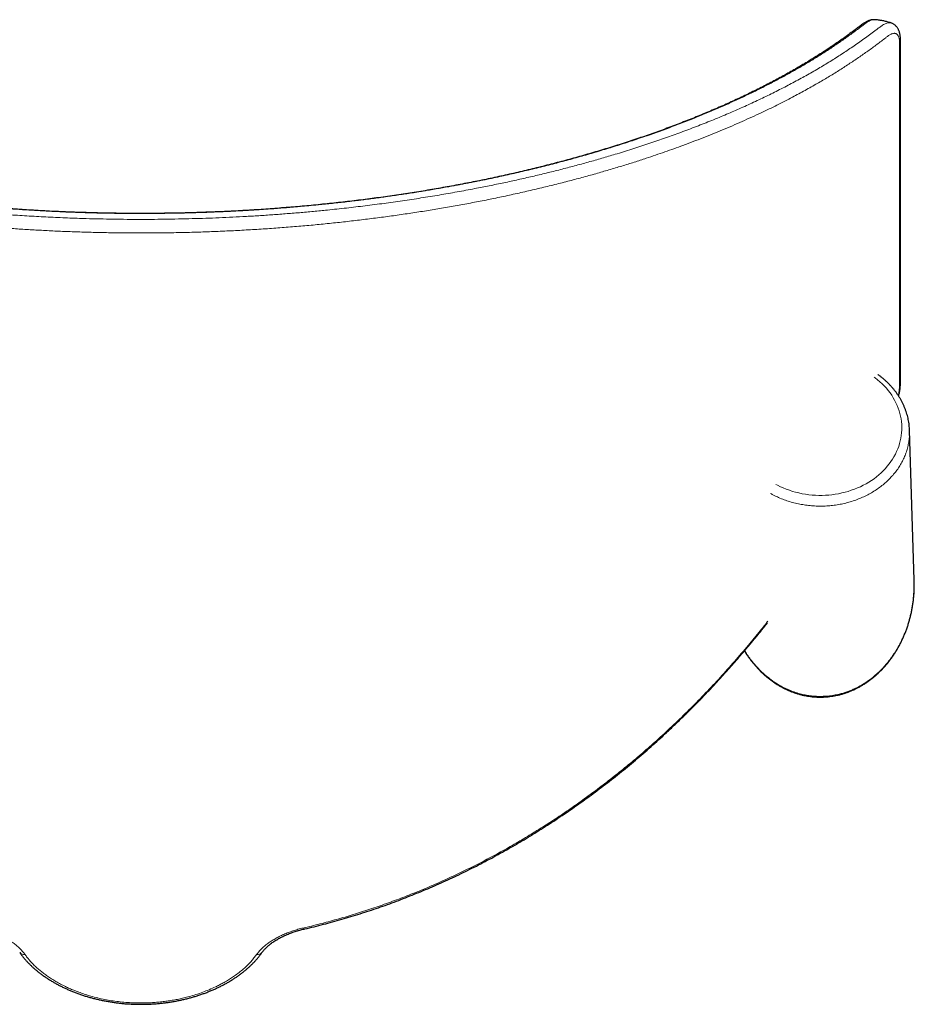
# Model space of a CAD drawing. Header units: millimetres. Extents: x 8 to 2385, y 12 to 2606.
# Tile 17 of 156: x 781 to 896, y 1293 to 1419. Entities that reach past the tile are written whole.
import ezdxf

# ---------------------------------------------------------------- set-up
doc = ezdxf.new("R2010")
doc.units = ezdxf.units.MM

msp = doc.modelspace()

# ---------------------------------------------------------------- linework, layer by layer
at = {"color": 7, "linetype": 'Continuous', "lineweight": 30}
for p, q in [((890.84, 1419.32), (890.83, 1419.32)), ((895.97, 1347.18), (895.37, 1366.5)), ((874.47, 1338.53), (874.47, 1338.52))]:
    msp.add_line(p, q, dxfattribs=at)
at = {"color": 252, "linetype": 'Continuous', "lineweight": 0, "flags": 128}
msp.add_lwpolyline([(878.17, 1359.51), (878.36, 1359.41), (878.73, 1359.23), (879.11, 1359.06), (879.5, 1358.9), (879.89, 1358.76), (880.3, 1358.63), (880.7, 1358.52), (881.12, 1358.42), (881.53, 1358.33), (881.96, 1358.26), (882.38, 1358.2), (882.81, 1358.15), (883.24, 1358.12), (883.67, 1358.11), (884.1, 1358.11), (884.53, 1358.12), (884.96, 1358.15), (885.38, 1358.2), (885.81, 1358.26), (886.23, 1358.33), (886.65, 1358.42), (887.06, 1358.52), (887.47, 1358.63), (887.87, 1358.76), (888.27, 1358.9), (888.65, 1359.06), (889.03, 1359.23), (889.4, 1359.41), (889.77, 1359.6), (890.12, 1359.81), (890.46, 1360.03), (890.79, 1360.26), (891.11, 1360.5), (891.41, 1360.75), (891.71, 1361.01), (891.99, 1361.28), (892.25, 1361.56), (892.5, 1361.85), (892.74, 1362.15), (892.97, 1362.46), (893.17, 1362.77), (893.36, 1363.09), (893.54, 1363.41), (893.7, 1363.75), (893.84, 1364.08), (893.97, 1364.42), (894.08, 1364.77), (894.17, 1365.12), (894.25, 1365.47), (894.3, 1365.82), (894.34, 1366.18), (894.37, 1366.54), (894.37, 1366.89), (894.36, 1367.25), (894.33, 1367.61), (894.28, 1367.96), (894.21, 1368.31), (894.13, 1368.66), (894.03, 1369.01), (893.91, 1369.35), (893.77, 1369.69), (893.62, 1370.03), (893.45, 1370.36), (893.27, 1370.68), (893.07, 1371), (892.86, 1371.3), (892.63, 1371.61), (892.38, 1371.9), (892.12, 1372.18), (891.85, 1372.46), (891.56, 1372.73), (891.26, 1372.98), (890.95, 1373.23), (890.8, 1373.34)], dxfattribs=at)
at = {"color": 252, "linetype": 'Continuous', "lineweight": 0}
for centre, radius, start, end in [((775.09, 1292.66), 43.3, 12.8301, 13.0475), ((781.34, 1299.72), 0.711, 219.1172, 280.8962), ((811.44, 1299.69), 0.687, 257.9041, 322.1397)]:
    msp.add_arc(centre, radius, start, end, dxfattribs=at)
at = {"color": 7, "linetype": 'Continuous', "lineweight": 30}
for points, knots in [([(890.83, 1419.33), (890.83, 1419.33), (890.77, 1419.33), (890.66, 1419.33), (890.51, 1419.31), (890.36, 1419.28), (890.2, 1419.24), (890.04, 1419.18), (889.88, 1419.11), (889.72, 1419.03), (889.56, 1418.94), (889.39, 1418.82), (889.18, 1418.67), (888.98, 1418.51), (888.77, 1418.34), (888.57, 1418.19), (888.21, 1417.92), (887.7, 1417.54), (887.03, 1417.05), (886.35, 1416.57), (885.66, 1416.1), (884.96, 1415.62), (884.24, 1415.15), (883.51, 1414.69), (882.78, 1414.23), (882.03, 1413.77), (881.26, 1413.32), (880.49, 1412.87), (879.71, 1412.43), (878.91, 1411.99), (878.11, 1411.56), (877.29, 1411.13), (876.47, 1410.7), (875.63, 1410.28), (874.78, 1409.87), (873.93, 1409.45), (873.06, 1409.05), (872.19, 1408.65), (871.31, 1408.25), (870.41, 1407.86), (869.51, 1407.48), (868.6, 1407.1), (867.68, 1406.72), (866.74, 1406.35), (865.8, 1405.98), (864.85, 1405.62), (863.9, 1405.26), (862.93, 1404.91), (861.96, 1404.57), (860.98, 1404.23), (860, 1403.9), (859, 1403.57), (858, 1403.24), (856.99, 1402.93), (855.97, 1402.62), (854.95, 1402.31), (853.92, 1402.01), (852.88, 1401.71), (851.84, 1401.42), (850.8, 1401.14), (849.74, 1400.86), (848.68, 1400.59), (847.61, 1400.32), (846.54, 1400.06), (845.47, 1399.8), (844.39, 1399.55), (843.3, 1399.31), (842.21, 1399.07), (841.11, 1398.84), (840.01, 1398.61), (838.91, 1398.39), (837.79, 1398.18), (836.68, 1397.97), (835.55, 1397.76), (834.43, 1397.57), (833.3, 1397.37), (832.16, 1397.19), (831.03, 1397.01), (829.89, 1396.83), (828.74, 1396.67), (827.59, 1396.5), (826.44, 1396.35), (825.29, 1396.2), (824.14, 1396.05), (822.99, 1395.92), (821.82, 1395.78), (820.66, 1395.66), (819.5, 1395.54), (818.33, 1395.42), (817.16, 1395.31), (815.99, 1395.21), (814.81, 1395.12), (813.64, 1395.03), (812.46, 1394.94), (811.28, 1394.86), (810.1, 1394.79), (808.92, 1394.72), (807.74, 1394.66), (806.55, 1394.61), (805.36, 1394.56), (804.18, 1394.52), (802.99, 1394.48), (801.8, 1394.45), (800.61, 1394.43), (799.42, 1394.41), (798.23, 1394.4), (797.04, 1394.39), (795.86, 1394.39), (794.68, 1394.39), (793.49, 1394.41), (792.3, 1394.42), (791.12, 1394.45), (789.93, 1394.48), (788.75, 1394.51), (787.57, 1394.55), (786.38, 1394.6), (785.21, 1394.65), (784.03, 1394.71), (782.85, 1394.78), (781.67, 1394.85), (780.5, 1394.93), (779.32, 1395.01), (778.14, 1395.1), (776.97, 1395.2), (775.8, 1395.3), (774.63, 1395.4), (773.46, 1395.52), (772.3, 1395.64), (771.13, 1395.76), (769.98, 1395.89), (768.82, 1396.03), (767.66, 1396.17), (766.51, 1396.32), (765.37, 1396.48), (764.23, 1396.64), (763.09, 1396.8), (761.95, 1396.98), (760.82, 1397.15), (759.7, 1397.34), (758.58, 1397.53), (757.46, 1397.72), (756.34, 1397.92), (755.23, 1398.13), (754.12, 1398.34), (753.02, 1398.56), (751.92, 1398.78), (750.83, 1399.01), (749.75, 1399.25), (748.67, 1399.49), (747.59, 1399.73), (746.52, 1399.99), (745.45, 1400.24), (744.39, 1400.51), (743.33, 1400.78), (742.28, 1401.06), (741.23, 1401.34), (740.19, 1401.62), (739.16, 1401.92), (738.13, 1402.21), (737.11, 1402.52), (736.1, 1402.83), (735.09, 1403.14), (734.09, 1403.46), (733.1, 1403.79), (732.12, 1404.12), (731.14, 1404.45), (730.18, 1404.79), (729.22, 1405.14), (728.26, 1405.49), (727.32, 1405.84), (726.39, 1406.2), (725.46, 1406.57), (724.54, 1406.94), (723.63, 1407.32), (722.73, 1407.7), (721.83, 1408.09), (720.95, 1408.48), (720.08, 1408.87), (719.22, 1409.28), (718.36, 1409.68), (717.52, 1410.09), (716.68, 1410.51), (715.86, 1410.93), (715.04, 1411.35), (714.23, 1411.78), (713.44, 1412.22), (712.65, 1412.66), (711.88, 1413.1), (711.12, 1413.55), (710.36, 1414), (709.62, 1414.46), (708.89, 1414.92), (708.17, 1415.38), (707.46, 1415.85), (706.77, 1416.32), (706.08, 1416.8), (705.41, 1417.28), (704.76, 1417.76), (704.23, 1418.16), (703.85, 1418.46), (703.67, 1418.6), (703.57, 1418.67), (703.53, 1418.7), (703.49, 1418.73), (703.4, 1418.8), (703.26, 1418.9), (703.07, 1419.02), (702.88, 1419.11), (702.71, 1419.19), (702.54, 1419.25), (702.39, 1419.29), (702.23, 1419.32), (702.08, 1419.33), (701.98, 1419.33), (701.94, 1419.33)], [0, 0, 0, 0, 0.000092, 0.001081, 0.002099, 0.003158, 0.004273, 0.00546, 0.006737, 0.007927, 0.009116, 0.01057, 0.012296, 0.014426, 0.016143, 0.018112, 0.020139, 0.026127, 0.032103, 0.038064, 0.044009, 0.049939, 0.055851, 0.061747, 0.067626, 0.073487, 0.07933, 0.085156, 0.090962, 0.096751, 0.102518, 0.108272, 0.114017, 0.119738, 0.125436, 0.131113, 0.13677, 0.142408, 0.148028, 0.153632, 0.159221, 0.164797, 0.17036, 0.175911, 0.181453, 0.186974, 0.192469, 0.197944, 0.203401, 0.20884, 0.214265, 0.219675, 0.225068, 0.230427, 0.235782, 0.241126, 0.246456, 0.251765, 0.257049, 0.262305, 0.267557, 0.272812, 0.278045, 0.283258, 0.288451, 0.293627, 0.298786, 0.30393, 0.309062, 0.314181, 0.319289, 0.324389, 0.329481, 0.334566, 0.339646, 0.344714, 0.349738, 0.35477, 0.359802, 0.364826, 0.369835, 0.374824, 0.379786, 0.38473, 0.38969, 0.39464, 0.39958, 0.404511, 0.409435, 0.414353, 0.419266, 0.424176, 0.429079, 0.433974, 0.438863, 0.443747, 0.448626, 0.453504, 0.458381, 0.46326, 0.468108, 0.472967, 0.477839, 0.482717, 0.487592, 0.492457, 0.497304, 0.502127, 0.506961, 0.511821, 0.516676, 0.521527, 0.526376, 0.531224, 0.536073, 0.540923, 0.545775, 0.550631, 0.555493, 0.560361, 0.565237, 0.570122, 0.575018, 0.579925, 0.584841, 0.589755, 0.594674, 0.5996, 0.604534, 0.609477, 0.61443, 0.619395, 0.624361, 0.62932, 0.634291, 0.639272, 0.644263, 0.649263, 0.654272, 0.659287, 0.664312, 0.66937, 0.674433, 0.679503, 0.684582, 0.68967, 0.694769, 0.699881, 0.705007, 0.710148, 0.715306, 0.720481, 0.725676, 0.730892, 0.736131, 0.741393, 0.746663, 0.751943, 0.757235, 0.762543, 0.767867, 0.773207, 0.778567, 0.783933, 0.789304, 0.794699, 0.800115, 0.805549, 0.810997, 0.816454, 0.821919, 0.827424, 0.83295, 0.838488, 0.844038, 0.849601, 0.85518, 0.860776, 0.86639, 0.872022, 0.877676, 0.883352, 0.889051, 0.894775, 0.900526, 0.906268, 0.912029, 0.917813, 0.92362, 0.929448, 0.935296, 0.941162, 0.947046, 0.952944, 0.958857, 0.964782, 0.970717, 0.976662, 0.982612, 0.985484, 0.987273, 0.987788, 0.988111, 0.988445, 0.988784, 0.990305, 0.991844, 0.993386, 0.994685, 0.995892, 0.997017, 0.998075, 0.99908, 1, 1, 1, 1]), ([(893.03, 1418.89), (892.97, 1418.91), (892.76, 1418.99), (892.39, 1419.09), (891.93, 1419.2), (891.46, 1419.27), (891.09, 1419.31), (890.88, 1419.32), (890.84, 1419.32)], [0, 0, 0, 0, 0.082755, 0.303352, 0.512114, 0.708692, 0.951438, 1, 1, 1, 1]), ([(893.97, 1370.88), (893.98, 1370.93), (894.01, 1371.07), (894.06, 1371.3), (894.1, 1371.57), (894.14, 1371.82), (894.17, 1372.06), (894.18, 1372.28), (894.2, 1372.49), (894.2, 1372.7), (894.21, 1372.9), (894.21, 1373.18), (894.21, 1373.55), (894.21, 1374.05), (894.21, 1374.76), (894.21, 1383.12), (894.21, 1395.05), (894.21, 1407.56), (894.21, 1412.76), (894.21, 1414.47), (894.21, 1415.38), (894.21, 1415.92), (894.21, 1416.28), (894.21, 1416.61), (894.2, 1416.9), (894.18, 1417.15), (894.15, 1417.37), (894.11, 1417.57), (894.06, 1417.75), (894, 1417.92), (893.93, 1418.07), (893.85, 1418.21), (893.77, 1418.34), (893.67, 1418.46), (893.57, 1418.57), (893.45, 1418.67), (893.32, 1418.76), (893.18, 1418.83), (893.08, 1418.88), (893.03, 1418.89), (893.03, 1418.89)], [0, 0, 0, 0, 0.002136, 0.0062082, 0.0104056, 0.0146298, 0.0184618, 0.0220399, 0.0257581, 0.0296391, 0.0337198, 0.0377716, 0.0465479, 0.0562903, 0.0688345, 0.0917108, 0.5792794, 0.817131, 0.8758896, 0.9052509, 0.9242081, 0.9325284, 0.9396263, 0.9465257, 0.9523033, 0.9572259, 0.9615689, 0.965688, 0.9695806, 0.9732083, 0.9765889, 0.9797605, 0.982764, 0.985637, 0.9884117, 0.9913883, 0.9942743, 0.9971008, 0.9998621, 1, 1, 1, 1]), ([(895.36, 1366.49), (895.36, 1366.54), (895.36, 1366.7), (895.34, 1366.98), (895.3, 1367.34), (895.24, 1367.69), (895.17, 1368.05), (895.09, 1368.4), (894.98, 1368.75), (894.87, 1369.1), (894.73, 1369.44), (894.58, 1369.78), (894.42, 1370.11), (894.24, 1370.44), (894.05, 1370.76), (893.85, 1371.08), (893.63, 1371.39), (893.39, 1371.69), (893.15, 1371.98), (892.89, 1372.27), (892.62, 1372.55), (892.33, 1372.82), (892.04, 1373.08), (891.73, 1373.33), (891.47, 1373.53), (891.32, 1373.64), (891.27, 1373.67)], [0, 0, 0, 0, 0.015058, 0.058634, 0.102214, 0.145803, 0.189408, 0.233036, 0.276692, 0.32038, 0.364105, 0.407871, 0.451681, 0.495536, 0.539439, 0.583389, 0.627386, 0.671431, 0.71552, 0.759654, 0.80383, 0.848044, 0.892296, 0.936581, 0.980897, 1, 1, 1, 1]), ([(895.97, 1346.29), (895.97, 1346.39), (895.98, 1346.68), (895.97, 1346.98), (895.96, 1347.18)], [0, 0, 0, 0, 0.319059, 1, 1, 1, 1]), ([(883.88, 1332.15), (883.95, 1332.15), (884.16, 1332.15), (884.5, 1332.17), (884.9, 1332.2), (885.3, 1332.25), (885.69, 1332.31), (886.09, 1332.39), (886.48, 1332.48), (886.87, 1332.6), (887.26, 1332.72), (887.64, 1332.86), (888.02, 1333.02), (888.4, 1333.19), (888.77, 1333.38), (889.14, 1333.59), (889.51, 1333.81), (889.86, 1334.04), (890.21, 1334.29), (890.56, 1334.55), (890.9, 1334.83), (891.23, 1335.12), (891.55, 1335.43), (891.87, 1335.75), (892.18, 1336.09), (892.48, 1336.44), (892.77, 1336.8), (893.05, 1337.17), (893.31, 1337.56), (893.57, 1337.96), (893.82, 1338.37), (894.06, 1338.79), (894.28, 1339.23), (894.49, 1339.67), (894.69, 1340.13), (894.88, 1340.59), (895.05, 1341.06), (895.21, 1341.54), (895.35, 1342.03), (895.48, 1342.53), (895.6, 1343.03), (895.7, 1343.53), (895.79, 1344.05), (895.86, 1344.56), (895.91, 1345.08), (895.95, 1345.6), (895.97, 1346.01), (895.97, 1346.24), (895.97, 1346.29)], [0, 0, 0, 0, 0.0104899, 0.0299298, 0.0493839, 0.0688647, 0.0883854, 0.1079593, 0.1275993, 0.1473182, 0.1671283, 0.1870417, 0.2070701, 0.2272244, 0.2475155, 0.2679534, 0.2885474, 0.3093066, 0.3302388, 0.3513516, 0.3726515, 0.3941443, 0.4158348, 0.4377271, 0.4598243, 0.4821285, 0.5046408, 0.5273614, 0.5502896, 0.5734234, 0.5967601, 0.6202957, 0.6440254, 0.6679433, 0.6920426, 0.7163154, 0.7407532, 0.7653463, 0.7900843, 0.814956, 0.8399495, 0.8650521, 0.8902507, 0.9155314, 0.9408801, 0.9662822, 0.9917227, 1, 1, 1, 1]), ([(874.47, 1338.52), (874.61, 1338.68), (874.86, 1338.99), (875.23, 1339.43), (875.55, 1339.82), (875.83, 1340.16), (876.05, 1340.44), (876.24, 1340.66), (876.37, 1340.83), (876.48, 1340.96), (876.55, 1341.06), (876.61, 1341.12), (876.64, 1341.17), (876.67, 1341.21), (876.7, 1341.24), (876.74, 1341.29), (876.8, 1341.37), (876.91, 1341.5), (877, 1341.62), (877.06, 1341.69), (877.06, 1341.69)], [0, 0, 0, 0, 0.154298, 0.293031, 0.416191, 0.52378, 0.615804, 0.680607, 0.734612, 0.777825, 0.803156, 0.822421, 0.838023, 0.846353, 0.857157, 0.871539, 0.889498, 0.935186, 0.994663, 1, 1, 1, 1]), ([(877.13, 1341.93), (876.8, 1341.52), (875.97, 1340.45), (875.11, 1339.42), (874.59, 1338.79)], [0, 0, 0, 0, 0.392176, 1, 1, 1, 1]), ([(817.31, 1302.27), (817.38, 1302.29), (817.84, 1302.39), (818.7, 1302.6), (819.89, 1302.91), (821.08, 1303.22), (822.26, 1303.56), (823.44, 1303.91), (824.62, 1304.27), (825.8, 1304.65), (826.97, 1305.04), (828.14, 1305.45), (829.3, 1305.88), (830.45, 1306.32), (831.6, 1306.78), (832.75, 1307.25), (833.9, 1307.73), (835.05, 1308.24), (836.19, 1308.76), (837.33, 1309.29), (838.46, 1309.84), (839.59, 1310.41), (840.72, 1310.99), (841.84, 1311.59), (842.95, 1312.2), (844.07, 1312.82), (845.17, 1313.47), (846.28, 1314.13), (847.37, 1314.8), (848.47, 1315.49), (849.55, 1316.19), (850.63, 1316.91), (851.7, 1317.64), (852.77, 1318.39), (853.83, 1319.15), (854.89, 1319.93), (855.94, 1320.72), (856.98, 1321.53), (858.01, 1322.35), (859.04, 1323.18), (860.06, 1324.04), (861.08, 1324.9), (862.08, 1325.78), (863.09, 1326.68), (864.08, 1327.59), (865.07, 1328.52), (866.05, 1329.46), (867.02, 1330.41), (867.98, 1331.37), (868.93, 1332.35), (869.88, 1333.35), (870.82, 1334.36), (871.75, 1335.39), (872.68, 1336.43), (873.58, 1337.47), (874.18, 1338.18), (874.47, 1338.52)], [0, 0, 0, 0, 0.002951, 0.020731, 0.038544, 0.056388, 0.074259, 0.092155, 0.11007, 0.128003, 0.145948, 0.163903, 0.181864, 0.199826, 0.217785, 0.235802, 0.253945, 0.27212, 0.290333, 0.308587, 0.326887, 0.345239, 0.363646, 0.382074, 0.400512, 0.419041, 0.437644, 0.456305, 0.475007, 0.49373, 0.512458, 0.531197, 0.550127, 0.569086, 0.588078, 0.607109, 0.626183, 0.645305, 0.66448, 0.683712, 0.703006, 0.722368, 0.741802, 0.761313, 0.780906, 0.800586, 0.820364, 0.840057, 0.859806, 0.879666, 0.899628, 0.919686, 0.93983, 0.960052, 0.980343, 1, 1, 1, 1]), ([(874.11, 1338.1), (874.16, 1338.02), (874.29, 1337.8), (874.52, 1337.45), (874.8, 1337.06), (875.08, 1336.69), (875.38, 1336.33), (875.68, 1335.98), (875.99, 1335.65), (876.31, 1335.33), (876.64, 1335.02), (876.98, 1334.73), (877.32, 1334.46), (877.67, 1334.2), (878.03, 1333.95), (878.39, 1333.72), (878.76, 1333.51), (879.13, 1333.31), (879.51, 1333.13), (879.89, 1332.96), (880.27, 1332.81), (880.66, 1332.67), (881.05, 1332.55), (881.44, 1332.44), (881.84, 1332.35), (882.23, 1332.28), (882.63, 1332.22), (883.03, 1332.18), (883.42, 1332.16), (883.71, 1332.15), (883.86, 1332.15), (883.88, 1332.15)], [0, 0, 0, 0, 0.024509, 0.064476, 0.10409, 0.143346, 0.182241, 0.220776, 0.258951, 0.29677, 0.334238, 0.371359, 0.408143, 0.444599, 0.480737, 0.516571, 0.552112, 0.587377, 0.622382, 0.657143, 0.691678, 0.726008, 0.76015, 0.794127, 0.827959, 0.861668, 0.895277, 0.928808, 0.962284, 0.993962, 1, 1, 1, 1]), ([(811.98, 1299.27), (812.01, 1299.31), (812.07, 1299.39), (812.18, 1299.53), (812.31, 1299.69), (812.46, 1299.85), (812.63, 1300), (812.81, 1300.16), (813, 1300.32), (813.2, 1300.47), (813.41, 1300.62), (813.64, 1300.77), (813.88, 1300.92), (814.13, 1301.06), (814.38, 1301.2), (814.65, 1301.34), (814.92, 1301.47), (815.21, 1301.59), (815.5, 1301.71), (815.79, 1301.82), (816.09, 1301.93), (816.39, 1302.02), (816.69, 1302.11), (816.99, 1302.2), (817.19, 1302.25), (817.3, 1302.27), (817.31, 1302.27)], [0, 0, 0, 0, 0.0295911, 0.073437, 0.1172518, 0.1608708, 0.2045838, 0.2484287, 0.2924241, 0.336574, 0.3808717, 0.4253027, 0.4698464, 0.5144561, 0.5587502, 0.6033071, 0.648003, 0.6927095, 0.7372805, 0.7816112, 0.8256083, 0.8691928, 0.9123011, 0.9548862, 0.9969181, 1, 1, 1, 1]), ([(780.79, 1299.27), (780.84, 1299.19), (780.97, 1299.01), (781.19, 1298.73), (781.43, 1298.44), (781.69, 1298.15), (781.96, 1297.87), (782.24, 1297.59), (782.54, 1297.31), (782.85, 1297.04), (783.18, 1296.78), (783.52, 1296.52), (783.87, 1296.26), (784.23, 1296.02), (784.6, 1295.77), (784.99, 1295.54), (785.38, 1295.31), (785.78, 1295.09), (786.2, 1294.88), (786.62, 1294.68), (787.05, 1294.49), (787.49, 1294.3), (787.94, 1294.12), (788.4, 1293.95), (788.87, 1293.79), (789.34, 1293.64), (789.82, 1293.5), (790.3, 1293.37), (790.79, 1293.25), (791.29, 1293.14), (791.79, 1293.04), (792.3, 1292.95), (792.81, 1292.87), (793.32, 1292.8), (793.83, 1292.74), (794.34, 1292.69), (794.86, 1292.66), (795.38, 1292.63), (795.9, 1292.61), (796.42, 1292.61), (796.95, 1292.62), (797.47, 1292.63), (797.99, 1292.66), (798.51, 1292.7), (799.03, 1292.75), (799.54, 1292.81), (800.05, 1292.88), (800.56, 1292.96), (801.06, 1293.06), (801.56, 1293.16), (802.06, 1293.27), (802.55, 1293.39), (803.03, 1293.53), (803.51, 1293.67), (803.98, 1293.82), (804.44, 1293.98), (804.9, 1294.15), (805.35, 1294.33), (805.79, 1294.52), (806.22, 1294.72), (806.64, 1294.92), (807.05, 1295.13), (807.46, 1295.35), (807.85, 1295.58), (808.23, 1295.82), (808.6, 1296.06), (808.96, 1296.31), (809.31, 1296.57), (809.65, 1296.83), (809.97, 1297.1), (810.29, 1297.37), (810.58, 1297.65), (810.87, 1297.93), (811.14, 1298.22), (811.4, 1298.51), (811.64, 1298.81), (811.83, 1299.06), (811.94, 1299.22), (811.98, 1299.27)], [0, 0, 0, 0, 0.010776, 0.023611, 0.036592, 0.049627, 0.062712, 0.07584, 0.089007, 0.102207, 0.115437, 0.128689, 0.141961, 0.155246, 0.168541, 0.18184, 0.195137, 0.208429, 0.221712, 0.23498, 0.248232, 0.26144, 0.274804, 0.288112, 0.301401, 0.314683, 0.32797, 0.341271, 0.354598, 0.367964, 0.381369, 0.394752, 0.408063, 0.421334, 0.434583, 0.447827, 0.461082, 0.474363, 0.487685, 0.501068, 0.514498, 0.527816, 0.541133, 0.554452, 0.567771, 0.581094, 0.59442, 0.60775, 0.621086, 0.634403, 0.647705, 0.661033, 0.674334, 0.687621, 0.700903, 0.714191, 0.727493, 0.74082, 0.754185, 0.767546, 0.780765, 0.79401, 0.807277, 0.820562, 0.83386, 0.847168, 0.860482, 0.873794, 0.887101, 0.900397, 0.913678, 0.926938, 0.940174, 0.953379, 0.966549, 0.979679, 0.992763, 1, 1, 1, 1])]:
    msp.add_open_spline(points, degree=3, knots=knots, dxfattribs=at)
at = {"color": 252, "linetype": 'Continuous', "lineweight": 0}
for points, knots in [([(890.83, 1419.32), (890.77, 1419.32), (890.65, 1419.33), (890.42, 1419.27), (890.17, 1419.17), (889.9, 1419.01), (889.63, 1418.82), (889.35, 1418.6), (888.79, 1418.17), (887.95, 1417.55), (886.78, 1416.71), (885.58, 1415.89), (884.34, 1415.08), (883.06, 1414.28), (881.75, 1413.49), (880.39, 1412.71), (879, 1411.94), (877.56, 1411.18), (876.09, 1410.43), (874.58, 1409.69), (873.03, 1408.97), (871.44, 1408.25), (869.81, 1407.55), (868.11, 1406.84), (866.33, 1406.14), (864.47, 1405.43), (862.57, 1404.74), (860.66, 1404.08), (858.76, 1403.45), (856.86, 1402.85), (854.92, 1402.27), (852.95, 1401.7), (850.95, 1401.15), (848.91, 1400.62), (846.84, 1400.11), (844.74, 1399.61), (842.61, 1399.14), (840.44, 1398.68), (838.25, 1398.25), (836.23, 1397.87), (834.39, 1397.55), (832.74, 1397.27), (831.07, 1397), (829.39, 1396.75), (827.69, 1396.51), (825.97, 1396.27), (824.21, 1396.05), (822.41, 1395.84), (820.61, 1395.64), (818.79, 1395.46), (816.96, 1395.29), (815.12, 1395.13), (813.27, 1394.99), (811.4, 1394.86), (809.54, 1394.75), (807.68, 1394.65), (805.83, 1394.57), (803.93, 1394.5), (801.99, 1394.45), (799.99, 1394.41), (797.99, 1394.39), (795.99, 1394.38), (793.99, 1394.39), (791.98, 1394.42), (789.97, 1394.47), (787.96, 1394.53), (785.96, 1394.61), (783.96, 1394.71), (782.07, 1394.82), (780.3, 1394.93), (778.63, 1395.05), (776.71, 1395.21), (774.54, 1395.4), (772.36, 1395.62), (770.43, 1395.83), (768.75, 1396.03), (767.07, 1396.24), (765.4, 1396.46), (763.74, 1396.7), (761.86, 1396.98), (759.75, 1397.31), (757.43, 1397.71), (755.14, 1398.13), (752.87, 1398.57), (750.63, 1399.04), (748.42, 1399.52), (746.26, 1400.03), (744.1, 1400.56), (741.95, 1401.12), (739.8, 1401.71), (737.69, 1402.31), (735.82, 1402.88), (734.18, 1403.4), (732.76, 1403.86), (731.37, 1404.34), (729.99, 1404.82), (728.63, 1405.31), (727.07, 1405.89), (725.32, 1406.57), (723.4, 1407.36), (721.55, 1408.15), (719.84, 1408.92), (718.28, 1409.65), (716.85, 1410.35), (715.45, 1411.05), (714.09, 1411.77), (712.74, 1412.51), (711.41, 1413.26), (710.11, 1414.04), (708.84, 1414.82), (707.61, 1415.61), (706.42, 1416.41), (705.21, 1417.26), (704.31, 1417.91), (703.69, 1418.4), (703.38, 1418.64), (703.07, 1418.87), (702.78, 1419.07), (702.5, 1419.21), (702.26, 1419.29), (702.07, 1419.33), (701.97, 1419.32), (701.94, 1419.32)], [0, 0, 0, 0, 0.002031, 0.004682, 0.007323, 0.009854, 0.012389, 0.014931, 0.017469, 0.027652, 0.03785, 0.048049, 0.058123, 0.068198, 0.078274, 0.088348, 0.098423, 0.108499, 0.118576, 0.12865, 0.138726, 0.148803, 0.158881, 0.168956, 0.179688, 0.190423, 0.201157, 0.211889, 0.221966, 0.232047, 0.242127, 0.252205, 0.262283, 0.272365, 0.282447, 0.292525, 0.302605, 0.312689, 0.322772, 0.332852, 0.340211, 0.347571, 0.35493, 0.362313, 0.369696, 0.377079, 0.384725, 0.392372, 0.400018, 0.407692, 0.415367, 0.423041, 0.430773, 0.438507, 0.446239, 0.453829, 0.461419, 0.469009, 0.477147, 0.485286, 0.493423, 0.501598, 0.509773, 0.517947, 0.526161, 0.534378, 0.542596, 0.550813, 0.559027, 0.565927, 0.572828, 0.579728, 0.589916, 0.600104, 0.60729, 0.614476, 0.621661, 0.62887, 0.636079, 0.643287, 0.653654, 0.664025, 0.674396, 0.684764, 0.695204, 0.705643, 0.715939, 0.726235, 0.737048, 0.747863, 0.758679, 0.769492, 0.777125, 0.784759, 0.792392, 0.800045, 0.807698, 0.815351, 0.826887, 0.838423, 0.849812, 0.861201, 0.870728, 0.880258, 0.889788, 0.899318, 0.908845, 0.918754, 0.928665, 0.938575, 0.948515, 0.958456, 0.968396, 0.979702, 0.982532, 0.985363, 0.988191, 0.991016, 0.993614, 0.996221, 0.998829, 1, 1, 1, 1]), ([(699.74, 1418.89), (699.78, 1418.9), (699.88, 1418.94), (700.07, 1418.94), (700.28, 1418.9), (700.49, 1418.83), (700.68, 1418.74), (700.98, 1418.56), (701.37, 1418.28), (701.85, 1417.91), (702.34, 1417.53), (703.14, 1416.93), (704.25, 1416.15), (705.69, 1415.18), (707.15, 1414.24), (708.67, 1413.32), (710.24, 1412.41), (711.87, 1411.5), (713.55, 1410.62), (715.28, 1409.75), (716.87, 1408.98), (718.31, 1408.32), (719.59, 1407.74), (720.89, 1407.18), (722.22, 1406.62), (723.58, 1406.07), (724.95, 1405.54), (726.32, 1405.02), (727.7, 1404.51), (729.1, 1404.01), (730.53, 1403.52), (731.97, 1403.04), (733.45, 1402.57), (734.94, 1402.11), (736.47, 1401.65), (738, 1401.21), (739.55, 1400.78), (741.11, 1400.36), (742.72, 1399.95), (744.38, 1399.54), (746.08, 1399.13), (747.81, 1398.74), (749.56, 1398.36), (751.33, 1397.99), (753.19, 1397.62), (755.14, 1397.26), (757.19, 1396.89), (759.26, 1396.55), (761.34, 1396.22), (763.45, 1395.91), (765.58, 1395.62), (767.72, 1395.35), (769.88, 1395.09), (772.06, 1394.86), (774.25, 1394.65), (776.45, 1394.45), (778.74, 1394.27), (781.11, 1394.11), (783.55, 1393.97), (786.01, 1393.85), (788.24, 1393.76), (790.22, 1393.71), (791.98, 1393.67), (793.73, 1393.64), (795.49, 1393.63), (797.25, 1393.63), (799.01, 1393.64), (800.78, 1393.67), (802.55, 1393.71), (804.31, 1393.76), (806.05, 1393.82), (807.78, 1393.9), (809.55, 1393.99), (811.34, 1394.09), (813.16, 1394.21), (814.98, 1394.35), (816.8, 1394.49), (818.61, 1394.66), (820.63, 1394.85), (822.86, 1395.09), (825.29, 1395.38), (827.7, 1395.69), (830.09, 1396.02), (832.46, 1396.38), (834.81, 1396.76), (837.11, 1397.16), (839.26, 1397.56), (841.26, 1397.96), (843.13, 1398.34), (844.97, 1398.74), (846.79, 1399.16), (848.61, 1399.59), (850.42, 1400.04), (852.22, 1400.51), (854, 1401), (855.75, 1401.49), (857.62, 1402.05), (859.6, 1402.66), (861.68, 1403.33), (863.7, 1404.02), (865.7, 1404.74), (867.69, 1405.49), (869.66, 1406.26), (871.58, 1407.05), (873.46, 1407.87), (875.3, 1408.7), (877.11, 1409.56), (878.87, 1410.44), (880.57, 1411.33), (882.23, 1412.24), (883.82, 1413.15), (885.35, 1414.08), (886.81, 1415.01), (888.26, 1415.98), (889.69, 1416.98), (890.75, 1417.75), (891.43, 1418.29), (891.75, 1418.53), (892.02, 1418.7), (892.24, 1418.82), (892.46, 1418.9), (892.68, 1418.94), (892.88, 1418.94), (892.98, 1418.9), (893.03, 1418.89)], [0, 0, 0, 0, 0.001563, 0.004193, 0.006813, 0.008737, 0.010662, 0.012585, 0.01693, 0.021277, 0.025626, 0.029974, 0.042266, 0.053751, 0.065238, 0.076725, 0.08821, 0.09975, 0.11129, 0.122724, 0.134158, 0.142056, 0.149953, 0.157851, 0.165767, 0.173684, 0.1816, 0.189251, 0.196902, 0.204553, 0.212223, 0.219894, 0.227564, 0.235274, 0.242985, 0.250696, 0.258309, 0.265923, 0.273537, 0.281532, 0.289529, 0.297524, 0.305547, 0.313571, 0.321593, 0.330569, 0.339546, 0.348524, 0.357499, 0.366475, 0.375453, 0.384432, 0.393408, 0.402384, 0.411364, 0.420343, 0.429319, 0.43914, 0.448965, 0.458789, 0.46861, 0.475569, 0.482529, 0.489488, 0.49647, 0.503453, 0.510435, 0.517465, 0.524495, 0.531524, 0.538436, 0.545348, 0.55226, 0.559606, 0.566953, 0.574299, 0.581671, 0.589044, 0.596416, 0.606516, 0.616619, 0.626723, 0.636822, 0.646995, 0.657168, 0.667196, 0.677224, 0.685668, 0.694115, 0.702563, 0.71101, 0.719455, 0.728153, 0.736854, 0.745556, 0.754257, 0.762956, 0.7739, 0.784844, 0.795647, 0.80645, 0.817757, 0.829066, 0.840376, 0.851683, 0.863257, 0.874832, 0.886406, 0.898035, 0.909665, 0.921293, 0.932743, 0.944195, 0.955645, 0.96794, 0.980234, 0.983422, 0.986609, 0.988759, 0.990911, 0.993061, 0.99563, 0.998208, 1, 1, 1, 1]), ([(893.93, 1370.95), (893.93, 1370.95), (893.95, 1371.06), (893.98, 1371.24), (894.02, 1371.52), (894.05, 1371.78), (894.07, 1372.01), (894.08, 1372.21), (894.09, 1372.45), (894.09, 1373.01), (894.09, 1373.87), (894.09, 1375.36), (894.09, 1383.36), (894.09, 1394.94), (894.09, 1407.29), (894.09, 1413.09), (894.09, 1415.08), (894.09, 1415.73), (894.09, 1416.16), (894.08, 1416.5), (894.06, 1416.72), (894.03, 1416.89), (893.99, 1417.04), (893.94, 1417.18), (893.88, 1417.29), (893.81, 1417.39), (893.73, 1417.47), (893.64, 1417.53), (893.54, 1417.56), (893.44, 1417.58), (893.32, 1417.58), (893.2, 1417.55), (893.06, 1417.51), (892.91, 1417.44), (892.75, 1417.35), (892.55, 1417.21), (892.03, 1416.8), (891.18, 1416.15), (890.01, 1415.3), (888.8, 1414.45), (887.54, 1413.61), (886.24, 1412.77), (884.89, 1411.94), (883.45, 1411.1), (881.92, 1410.23), (880.52, 1409.48), (879.31, 1408.85), (878.3, 1408.34), (877.28, 1407.84), (876.2, 1407.32), (875.04, 1406.79), (873.82, 1406.23), (872.57, 1405.69), (871.32, 1405.16), (870.06, 1404.64), (868.79, 1404.14), (867.5, 1403.64), (866.25, 1403.17), (865.03, 1402.73), (863.86, 1402.31), (862.67, 1401.9), (861.36, 1401.46), (859.91, 1400.99), (858.31, 1400.49), (856.66, 1400), (854.94, 1399.5), (853.17, 1399.01), (851.34, 1398.52), (849.46, 1398.05), (847.53, 1397.58), (845.58, 1397.13), (843.6, 1396.69), (841.6, 1396.27), (839.61, 1395.88), (837.61, 1395.5), (835.63, 1395.15), (833.65, 1394.82), (831.67, 1394.51), (829.66, 1394.21), (827.63, 1393.93), (825.59, 1393.67), (823.52, 1393.42), (821.44, 1393.19), (819.35, 1392.98), (817.24, 1392.78), (815.11, 1392.61), (812.95, 1392.45), (810.78, 1392.31), (808.57, 1392.19), (806.34, 1392.08), (804.08, 1392), (801.8, 1391.94), (799.5, 1391.9), (797.34, 1391.88), (795.31, 1391.88), (793.4, 1391.9), (791.47, 1391.93), (789.51, 1391.98), (787.53, 1392.04), (785.56, 1392.12), (783.61, 1392.22), (781.68, 1392.33), (779.78, 1392.45), (777.87, 1392.59), (775.95, 1392.75), (773.99, 1392.92), (772, 1393.12), (769.96, 1393.34), (767.91, 1393.58), (765.88, 1393.83), (763.9, 1394.1), (761.98, 1394.38), (760.09, 1394.67), (758.26, 1394.96), (756.49, 1395.27), (754.8, 1395.57), (753.15, 1395.88), (751.55, 1396.2), (749.95, 1396.52), (748.34, 1396.87), (746.7, 1397.24), (745, 1397.63), (743.29, 1398.05), (741.54, 1398.49), (739.8, 1398.95), (738.1, 1399.42), (736.44, 1399.9), (734.83, 1400.38), (733.21, 1400.88), (731.59, 1401.4), (729.97, 1401.94), (728.36, 1402.5), (726.76, 1403.08), (725.18, 1403.67), (723.63, 1404.27), (722.11, 1404.88), (720.62, 1405.51), (719.17, 1406.13), (717.76, 1406.77), (716.4, 1407.4), (715.09, 1408.03), (713.87, 1408.64), (712.74, 1409.22), (711.69, 1409.78), (710.66, 1410.34), (709.65, 1410.91), (708.65, 1411.48), (707.68, 1412.06), (706.73, 1412.65), (705.67, 1413.32), (704.52, 1414.07), (703.28, 1414.92), (702.09, 1415.78), (701.19, 1416.45), (700.63, 1416.88), (700.39, 1417.08), (700.21, 1417.21), (700.05, 1417.33), (699.89, 1417.42), (699.75, 1417.49), (699.61, 1417.54), (699.49, 1417.57), (699.36, 1417.58), (699.22, 1417.57), (699.08, 1417.51), (698.95, 1417.4), (698.86, 1417.25), (698.79, 1417.09), (698.75, 1416.93), (698.71, 1416.76), (698.69, 1416.57), (698.68, 1416.38), (698.68, 1416.03), (698.67, 1415.49), (698.68, 1414.53), (698.67, 1412.84), (698.68, 1403.69), (698.68, 1392.16), (698.67, 1379.99), (698.68, 1375.13), (698.67, 1373.05), (698.68, 1372.49), (698.68, 1372.22), (698.69, 1372.01), (698.71, 1371.77), (698.74, 1371.51), (698.78, 1371.24), (698.84, 1370.95), (698.9, 1370.65), (698.96, 1370.38), (699, 1370.21), (699.02, 1370.16)], [0, 0, 0, 0, 0.000033, 0.000937, 0.001841, 0.002757, 0.003672, 0.00441, 0.005148, 0.006626, 0.011356, 0.016086, 0.025545, 0.112748, 0.163032, 0.182082, 0.186218, 0.188286, 0.190354, 0.191797, 0.1927, 0.193606, 0.194519, 0.195431, 0.196356, 0.19728, 0.19821, 0.199143, 0.200043, 0.200944, 0.201856, 0.202769, 0.203722, 0.204676, 0.205645, 0.206613, 0.208141, 0.214157, 0.220174, 0.226194, 0.232216, 0.238229, 0.244337, 0.250448, 0.25711, 0.263775, 0.267727, 0.27168, 0.275634, 0.279589, 0.284084, 0.288578, 0.293077, 0.297575, 0.301917, 0.306259, 0.310605, 0.31495, 0.318743, 0.322536, 0.326331, 0.330127, 0.334976, 0.339827, 0.344856, 0.349886, 0.355133, 0.360381, 0.365769, 0.37116, 0.376589, 0.38202, 0.387383, 0.392749, 0.397955, 0.403164, 0.408226, 0.413291, 0.418396, 0.423504, 0.428613, 0.433725, 0.43884, 0.443965, 0.449093, 0.454255, 0.45942, 0.464654, 0.469891, 0.475225, 0.480563, 0.48599, 0.49142, 0.496889, 0.501341, 0.505794, 0.510416, 0.515039, 0.519758, 0.524479, 0.529101, 0.533726, 0.538264, 0.542803, 0.547485, 0.55217, 0.55712, 0.562073, 0.56719, 0.57231, 0.577208, 0.582107, 0.586887, 0.591669, 0.596178, 0.60069, 0.604949, 0.609209, 0.613496, 0.617785, 0.622382, 0.626979, 0.631894, 0.636812, 0.641877, 0.646944, 0.651754, 0.656566, 0.661545, 0.666525, 0.67167, 0.676817, 0.682039, 0.687263, 0.692519, 0.697777, 0.703018, 0.708261, 0.713384, 0.718509, 0.723489, 0.728472, 0.732745, 0.737021, 0.741297, 0.745576, 0.749855, 0.754138, 0.758421, 0.762706, 0.768757, 0.774811, 0.780866, 0.786924, 0.788898, 0.789886, 0.790873, 0.791785, 0.792696, 0.793619, 0.794543, 0.795426, 0.796312, 0.797499, 0.798866, 0.800243, 0.801807, 0.802782, 0.803757, 0.804745, 0.805734, 0.806513, 0.807294, 0.810345, 0.813397, 0.8195, 0.831707, 0.929337, 0.965798, 0.986131, 0.990727, 0.992351, 0.993164, 0.993977, 0.994884, 0.995794, 0.996713, 0.997632, 0.998563, 0.999494, 1, 1, 1, 1]), ([(895.36, 1366.5), (895.37, 1366.47), (895.38, 1366.23), (895.36, 1365.78), (895.3, 1365.14), (895.18, 1364.51), (895.02, 1363.87), (894.8, 1363.26), (894.53, 1362.66), (894.21, 1362.07), (893.85, 1361.5), (893.44, 1360.95), (892.98, 1360.43), (892.49, 1359.94), (891.96, 1359.47), (891.39, 1359.04), (890.78, 1358.63), (890.15, 1358.26), (889.49, 1357.93), (888.8, 1357.64), (888.09, 1357.38), (887.35, 1357.17), (886.6, 1356.99), (885.85, 1356.86), (885.08, 1356.77), (884.31, 1356.73), (883.53, 1356.73), (882.75, 1356.77), (881.99, 1356.85), (881.23, 1356.98), (880.48, 1357.15), (879.74, 1357.36), (879.03, 1357.61), (878.34, 1357.9), (877.83, 1358.15), (877.55, 1358.31), (877.48, 1358.35)], [0, 0, 0, 0, 0.0037853, 0.0345323, 0.0648754, 0.0960584, 0.1273877, 0.1579964, 0.1887435, 0.2190865, 0.2502695, 0.2815988, 0.3122076, 0.3429546, 0.3732977, 0.4044807, 0.4358099, 0.4664187, 0.4971658, 0.5275088, 0.5586918, 0.5900211, 0.6206299, 0.6513769, 0.68172, 0.712903, 0.7442322, 0.774841, 0.8055881, 0.8359311, 0.8671141, 0.8984434, 0.9290521, 0.9597992, 0.9901422, 1, 1, 1, 1]), ([(883.88, 1332.24), (884.05, 1332.24), (884.38, 1332.25), (884.96, 1332.29), (885.61, 1332.38), (886.25, 1332.51), (886.81, 1332.66), (887.29, 1332.82), (887.77, 1333), (888.34, 1333.25), (889.01, 1333.58), (889.75, 1334.03), (890.46, 1334.54), (891.03, 1335.02), (891.48, 1335.44), (891.83, 1335.78), (892.16, 1336.14), (892.48, 1336.51), (892.79, 1336.89), (893.18, 1337.42), (893.59, 1338.04), (894.01, 1338.76), (894.36, 1339.43), (894.67, 1340.12), (894.95, 1340.82), (895.2, 1341.54), (895.42, 1342.3), (895.62, 1343.11), (895.77, 1343.96), (895.89, 1344.83), (895.96, 1345.61), (895.97, 1346.1), (895.97, 1346.29)], [0, 0, 0, 0, 0.0243957, 0.0488506, 0.0843673, 0.1200642, 0.1446419, 0.1692763, 0.1940799, 0.2189387, 0.2609425, 0.3031943, 0.3456907, 0.3884123, 0.412152, 0.4359265, 0.4598028, 0.4837119, 0.5076956, 0.53171, 0.5799406, 0.6165478, 0.6532487, 0.6901258, 0.7270903, 0.7641717, 0.8013355, 0.8435268, 0.8858323, 0.9283572, 0.9709943, 1, 1, 1, 1]), ([(817.27, 1302.43), (818, 1302.6), (819.45, 1302.95), (821.6, 1303.53), (823.75, 1304.16), (825.88, 1304.84), (828, 1305.57), (830.12, 1306.35), (832.21, 1307.18), (834.29, 1308.06), (836.36, 1308.99), (838.42, 1309.98), (840.45, 1311), (842.47, 1312.08), (844.45, 1313.2), (846.41, 1314.36), (848.35, 1315.56), (850.26, 1316.81), (852.14, 1318.09), (854.03, 1319.44), (855.91, 1320.85), (857.8, 1322.32), (859.65, 1323.83), (861.48, 1325.38), (863.35, 1327.05), (865.26, 1328.83), (867.21, 1330.73), (869.12, 1332.67), (870.99, 1334.67), (872.82, 1336.7), (874, 1338.09), (874.59, 1338.79)], [0, 0, 0, 0, 0.032322, 0.064652, 0.096983, 0.129304, 0.161907, 0.194519, 0.227131, 0.259734, 0.292731, 0.32574, 0.358754, 0.391763, 0.424761, 0.457752, 0.490755, 0.523762, 0.556765, 0.589757, 0.624384, 0.659023, 0.693666, 0.728305, 0.762933, 0.802349, 0.841771, 0.881187, 0.92079, 0.960397, 1, 1, 1, 1]), ([(874.59, 1338.79), (874.58, 1338.75), (874.58, 1338.69), (874.53, 1338.6), (874.49, 1338.55), (874.47, 1338.53)], [0, 0, 0, 0, 0.358599, 0.71599, 1, 1, 1, 1]), ([(874.13, 1338.13), (874.23, 1337.97), (874.42, 1337.67), (874.71, 1337.24), (875.09, 1336.74), (875.58, 1336.15), (876.18, 1335.53), (876.78, 1334.98), (877.31, 1334.55), (877.78, 1334.2), (878.3, 1333.86), (878.82, 1333.55), (879.34, 1333.29), (879.86, 1333.05), (880.5, 1332.8), (881.23, 1332.58), (881.92, 1332.42), (882.56, 1332.32), (883.22, 1332.25), (883.66, 1332.24), (883.88, 1332.24)], [0, 0, 0, 0, 0.047345, 0.08873, 0.130167, 0.205862, 0.281903, 0.346851, 0.412049, 0.453563, 0.49515, 0.568441, 0.605314, 0.642188, 0.710622, 0.779457, 0.834032, 0.888824, 0.944295, 1, 1, 1, 1]), ([(775.49, 1302.43), (775.69, 1302.38), (776.1, 1302.28), (776.7, 1302.1), (777.28, 1301.9), (777.84, 1301.67), (778.38, 1301.42), (778.9, 1301.16), (779.38, 1300.88), (779.85, 1300.58), (780.28, 1300.26), (780.68, 1299.92), (781.04, 1299.56), (781.3, 1299.26), (781.43, 1299.08), (781.47, 1299.02)], [0, 0, 0, 0, 0.078503, 0.157305, 0.236142, 0.314691, 0.392967, 0.471494, 0.550027, 0.628313, 0.711217, 0.794415, 0.877608, 0.960506, 1, 1, 1, 1]), ([(811.29, 1299.02), (811.38, 1299.14), (811.57, 1299.39), (811.9, 1299.74), (812.28, 1300.09), (812.71, 1300.43), (813.17, 1300.75), (813.67, 1301.05), (814.21, 1301.34), (814.78, 1301.61), (815.37, 1301.85), (815.98, 1302.07), (816.62, 1302.27), (817.05, 1302.38), (817.27, 1302.43)], [0, 0, 0, 0, 0.082065, 0.16413, 0.248597, 0.333064, 0.415118, 0.497172, 0.581599, 0.666023, 0.748151, 0.830274, 0.915142, 1, 1, 1, 1]), ([(781.47, 1299.02), (781.56, 1298.9), (781.75, 1298.64), (782.06, 1298.27), (782.39, 1297.9), (782.76, 1297.53), (783.15, 1297.18), (783.57, 1296.82), (784.02, 1296.48), (784.51, 1296.13), (785.03, 1295.79), (785.6, 1295.45), (786.2, 1295.13), (786.78, 1294.84), (787.34, 1294.59), (787.92, 1294.35), (788.55, 1294.11), (789.24, 1293.87), (790, 1293.64), (790.84, 1293.42), (791.73, 1293.23), (792.62, 1293.07), (793.51, 1292.95), (794.43, 1292.85), (795.37, 1292.8), (796.29, 1292.78), (797.13, 1292.79), (797.89, 1292.83), (798.57, 1292.88), (799.25, 1292.95), (799.93, 1293.04), (800.6, 1293.15), (801.27, 1293.28), (801.94, 1293.43), (802.68, 1293.62), (803.49, 1293.86), (804.35, 1294.16), (805.2, 1294.49), (805.91, 1294.81), (806.5, 1295.1), (807.01, 1295.37), (807.54, 1295.67), (808.07, 1296.01), (808.62, 1296.39), (809.18, 1296.81), (809.71, 1297.26), (810.18, 1297.7), (810.59, 1298.13), (810.96, 1298.57), (811.18, 1298.87), (811.29, 1299.02)], [0, 0, 0, 0, 0.018087, 0.036174, 0.054451, 0.072727, 0.091251, 0.109774, 0.128492, 0.147209, 0.167607, 0.188087, 0.208568, 0.229131, 0.246073, 0.263016, 0.283563, 0.304121, 0.324668, 0.350114, 0.37556, 0.399305, 0.423049, 0.448207, 0.473364, 0.497654, 0.521945, 0.540037, 0.558129, 0.57639, 0.594652, 0.613136, 0.63162, 0.65028, 0.668939, 0.694716, 0.720655, 0.746594, 0.772698, 0.789075, 0.805452, 0.825304, 0.845167, 0.865019, 0.889598, 0.914177, 0.935531, 0.956987, 0.978442, 1, 1, 1, 1])]:
    msp.add_open_spline(points, degree=3, knots=knots, dxfattribs=at)

doc.saveas('drawing.dxf')
